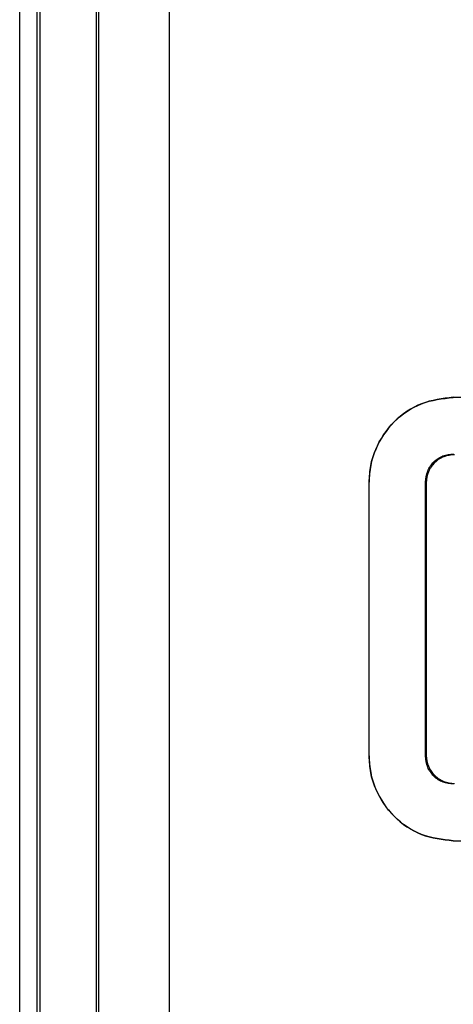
# Model space of a CAD drawing. Header units: inches. Extents: x 0.4 to 16.8, y 0 to 10.8.
# Tile 31 of 104: x 7.3754 to 7.4133, y 6.4238 to 6.5098. Entities that reach past the tile are written whole.
import ezdxf

# ---------------------------------------------------------------- set-up
doc = ezdxf.new("R2010")
doc.units = ezdxf.units.IN
doc.header["$MEASUREMENT"] = 0

msp = doc.modelspace()

# ---------------------------------------------------------------- linework, layer by layer
at = {"color": 7, "linetype": 'Continuous'}
for p, q in [((7.3769603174, 6.2622734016), (7.3769603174, 6.6526187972)), ((7.3772179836, 6.2620157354), (7.3772179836, 6.6528764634)), ((7.3821384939, 6.2620157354), (7.3821384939, 6.6528764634)), ((7.3823175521, 6.6528764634), (7.3823175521, 6.2620157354)), ((7.3754466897, 6.2637945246), (7.3754466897, 6.6510976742)), ((7.3884880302, 6.6072940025), (7.3884880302, 6.3075981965)), ((7.4059369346, 6.4454950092), (7.4059369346, 6.4693924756)), ((7.4108552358, 6.445475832), (7.4108552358, 6.4694163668)), ((7.4109220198, 6.4693495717), (7.4108552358, 6.4694163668)), ((7.4109220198, 6.4693495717), (7.4109220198, 6.4455426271)), ((7.4108552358, 6.445475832), (7.4109220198, 6.4455426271))]:
    msp.add_line(p, q, dxfattribs=at)
for points, knots in [([(7.413283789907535, 6.476806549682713), (7.420558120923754, 6.476846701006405), (7.435296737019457, 6.47692805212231), (7.448419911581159, 6.477070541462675), (7.455066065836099, 6.477142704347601)], [0, 0, 0, 0, 0.4935559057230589, 1, 1, 1, 1]), ([(7.413283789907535, 6.476806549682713), (7.412338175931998, 6.476695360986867), (7.410447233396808, 6.476473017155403), (7.407995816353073, 6.474791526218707), (7.406615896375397, 6.472743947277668), (7.406018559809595, 6.470868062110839), (7.405962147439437, 6.469885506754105), (7.405933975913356, 6.469394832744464)], [0, 0, 0, 0, 0.2495190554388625, 0.4989627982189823, 0.7484186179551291, 0.8743638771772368, 1, 1, 1, 1]), ([(7.405936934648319, 6.469392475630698), (7.405964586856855, 6.469882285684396), (7.406019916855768, 6.470862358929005), (7.40661512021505, 6.472735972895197), (7.40799208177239, 6.474782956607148), (7.410443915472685, 6.476468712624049), (7.412337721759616, 6.476691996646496), (7.413286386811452, 6.47680384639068)], [0, 0, 0, 0, 0.1254035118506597, 0.2509230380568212, 0.5003139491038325, 0.7496920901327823, 1, 1, 1, 1]), ([(7.410855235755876, 6.469416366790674), (7.410892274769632, 6.469743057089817), (7.41094790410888, 6.470233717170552), (7.411268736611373, 6.470804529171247), (7.411681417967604, 6.471295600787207), (7.412366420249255, 6.471760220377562), (7.4129977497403, 6.471830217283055), (7.413315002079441, 6.47186539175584)], [0, 0, 0, 0, 0.2492729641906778, 0.3743860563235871, 0.5000933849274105, 0.7487895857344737, 1, 1, 1, 1]), ([(7.413382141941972, 6.471798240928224), (7.413067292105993, 6.471763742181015), (7.412437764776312, 6.471694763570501), (7.411752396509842, 6.471232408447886), (7.411337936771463, 6.470741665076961), (7.41101591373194, 6.470169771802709), (7.410959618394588, 6.469678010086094), (7.410922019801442, 6.469349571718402)], [0, 0, 0, 0, 0.2495792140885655, 0.4990218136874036, 0.6251591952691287, 0.7496509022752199, 1, 1, 1, 1]), ([(7.405933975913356, 6.445497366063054), (7.405961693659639, 6.445007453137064), (7.406017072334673, 6.444028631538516), (7.406611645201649, 6.442155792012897), (7.407988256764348, 6.440108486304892), (7.410440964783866, 6.438421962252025), (7.412335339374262, 6.438197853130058), (7.413283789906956, 6.438085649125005)], [0, 0, 0, 0, 0.1254342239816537, 0.2506113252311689, 0.5001147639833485, 0.7497240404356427, 1, 1, 1, 1]), ([(7.413286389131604, 6.438083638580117), (7.412339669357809, 6.438195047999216), (7.410447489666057, 6.43841771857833), (7.407996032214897, 6.440100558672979), (7.406617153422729, 6.442147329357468), (7.406020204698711, 6.444022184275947), (7.405964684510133, 6.445004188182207), (7.405936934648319, 6.445495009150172)], [0, 0, 0, 0, 0.2498015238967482, 0.4992706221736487, 0.7485876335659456, 0.87434015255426, 1, 1, 1, 1]), ([(7.413315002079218, 6.443026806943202), (7.41299982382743, 6.443061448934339), (7.412369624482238, 6.443130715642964), (7.411684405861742, 6.443593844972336), (7.411270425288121, 6.444084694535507), (7.41094891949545, 6.444656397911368), (7.410892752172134, 6.445147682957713), (7.410855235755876, 6.445475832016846)], [0, 0, 0, 0, 0.24957005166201, 0.4990156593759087, 0.6251003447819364, 0.7495894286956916, 1, 1, 1, 1]), ([(7.410922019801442, 6.44554262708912), (7.410959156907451, 6.445215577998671), (7.411014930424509, 6.444724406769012), (7.411336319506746, 6.444153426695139), (7.411749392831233, 6.443662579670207), (7.412434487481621, 6.44319872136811), (7.413065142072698, 6.443129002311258), (7.413382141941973, 6.443093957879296)], [0, 0, 0, 0, 0.2492649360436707, 0.3743528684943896, 0.500091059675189, 0.7487197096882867, 1, 1, 1, 1]), ([(7.413283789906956, 6.438085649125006), (7.420558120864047, 6.438045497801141), (7.435296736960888, 6.437964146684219), (7.448419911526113, 6.437821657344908), (7.455066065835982, 6.437749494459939)], [0, 0, 0, 0, 0.4935559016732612, 1, 1, 1, 1])]:
    msp.add_open_spline(points, degree=3, knots=knots, dxfattribs=at)

doc.saveas('drawing.dxf')
